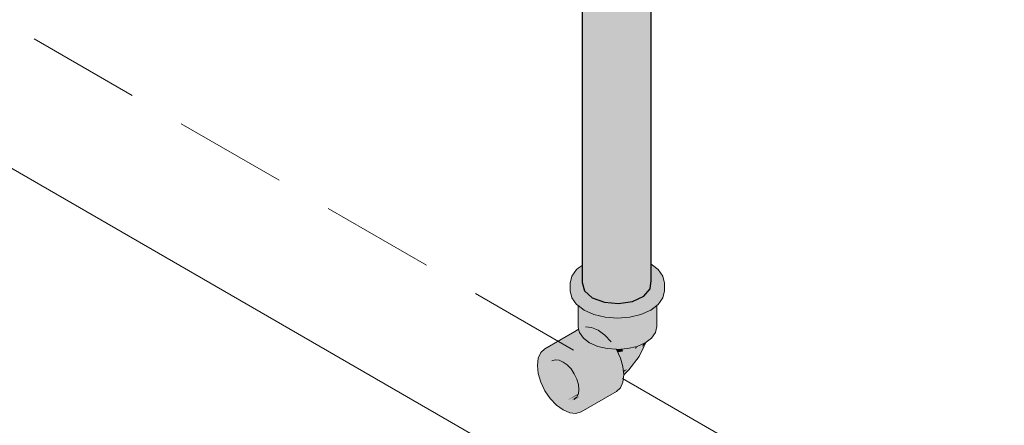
# Model space of a CAD drawing. Header units: millimetres. Extents: x 2 to 902, y -447 to 199.
# Tile 190 of 256: x 41.034 to 42.773, y 86.742 to 87.458. Entities that reach past the tile are written whole.
import ezdxf

# ---------------------------------------------------------------- set-up
doc = ezdxf.new("R2010")
doc.units = ezdxf.units.MM
doc.header["$MEASUREMENT"] = 0
doc.linetypes.add('JIS_02_2.0', pattern=[0.3, 0.2, -0.1])
for name, color, linetype, lineweight in [('AF-Condutos', 4, 'Continuous', 25), ('AF-Peça de utilização', 9, 'Continuous', 18), ('DI-Área do detalhe', 7, 'JIS_02_2.0', 9), ('IFC-Laje-Contorno', 134, 'Continuous', 5)]:
    doc.layers.add(name, color=color, linetype=linetype, lineweight=lineweight)

msp = doc.modelspace()

# ---------------------------------------------------------------- hatches: boundary and pattern name
at = {"layer": 'AF-Condutos', "linetype": 'Continuous'}
for points in [[(42.137, 87.0319), (42.137, 87.0356), (42.1364, 88.1212), (42.1364, 87.0361), (42.1364, 88.1247), (42.1361, 88.1246), (42.1181, 87.0498), (42.1364, 87.0322), (42.1181, 87.0498), (42.1179, 87.0404), (42.1205, 87.0392), (42.1179, 87.0404), (42.1166, 86.9604), (42.1364, 86.9697), (42.1479, 86.9828), (42.1479, 87.0271), (42.1379, 87.0315), (42.1479, 87.0271), (42.1479, 87.0274), (42.1479, 88.1299), (42.1477, 88.1298), (42.1364, 88.1415), (42.1364, 88.1212), (42.137, 87.0356)], [(42.0276, 88.1307), (42.0278, 87.0305), (42.0315, 88.1285), (42.0315, 88.129), (42.0299, 88.1297), (42.0276, 88.1314)], [(42.0277, 87.0241), (42.0276, 86.9938), (42.0316, 86.9793), (42.0455, 86.9669), (42.0669, 86.9589), (42.0669, 87.0425), (42.0669, 88.1174), (42.0666, 88.1174), (42.0467, 87.0336), (42.0455, 88.1228), (42.0455, 87.033), (42.0455, 88.1228), (42.0453, 88.1229), (42.0316, 88.129), (42.0322, 87.0271), (42.0316, 88.129), (42.0316, 87.0269), (42.0316, 87.027), (42.0311, 87.0266), (42.0316, 87.027), (42.0316, 87.0359), (42.0316, 88.129), (42.0315, 88.129), (42.0278, 87.0305), (42.0276, 88.1314), (42.0276, 87.0303), (42.0276, 87.0251), (42.0276, 86.9938), (42.0277, 87.0251)], [(42.0455, 88.1225), (42.0467, 87.0336), (42.0665, 88.1135), (42.0666, 88.1174), (42.0624, 88.1185), (42.0471, 88.1221), (42.0455, 88.1228)], [(42.0669, 88.114), (42.0669, 86.9589), (42.0916, 88.1115), (42.0917, 88.1154), (42.0917, 88.1159), (42.0888, 88.1157), (42.0865, 88.1155), (42.0888, 88.1157), (42.086, 88.1159), (42.0698, 88.1171), (42.0672, 88.1173), (42.0776, 88.1148), (42.0672, 88.1173), (42.0669, 88.1174), (42.0669, 88.1173)], [(42.0917, 88.1159), (42.0669, 86.9589), (42.092, 86.9566), (42.092, 88.1159)], [(42.1163, 88.1187), (42.092, 86.9566), (42.1166, 86.9604), (42.1166, 88.1188)], [(42.1163, 88.1178), (42.1163, 88.1187), (42.1103, 88.1173), (42.092, 88.1159), (42.092, 88.1129), (42.092, 86.9566)], [(42.1361, 88.1235), (42.1361, 88.1246), (42.1304, 88.1221), (42.1166, 88.1188), (42.1166, 88.116), (42.1166, 86.9604)], [(42.1479, 86.9828), (42.1492, 88.1309), (42.1479, 88.1299)], [(42.1493, 87.0264), (42.1493, 87.0265), (42.1493, 88.1309), (42.1492, 88.1309), (42.148, 87.0273), (42.148, 87.027), (42.1489, 87.0266), (42.148, 87.027), (42.1493, 86.9975)], [(42.148, 87.0273), (42.1479, 86.9828), (42.1493, 86.9975)]]:
    msp.add_hatch(color=151, dxfattribs=at).paths.add_polyline_path(points)
at = {"layer": 'AF-Peça de utilização', "linetype": 'Continuous'}
for points in [[(42.0276, 87.0232), (42.0276, 87.024), (42.0208, 87.0189), (42.0179, 87.0167), (42.0096, 87.0051), (42.0067, 86.9926), (42.0067, 86.979), (42.0096, 86.9666), (42.0179, 86.955), (42.0096, 86.9802), (42.0179, 86.955), (42.0204, 86.9531), (42.0311, 86.945), (42.0204, 86.964), (42.0311, 86.945), (42.0484, 86.9374), (42.0684, 86.9326), (42.09, 86.931), (42.1116, 86.9326), (42.1316, 86.9374), (42.1489, 86.945), (42.1596, 86.9531), (42.1621, 86.955), (42.1596, 86.9557), (42.1621, 86.955), (42.1621, 86.9686), (42.1596, 86.9667), (42.1489, 86.9586), (42.1316, 86.951), (42.1116, 86.9462), (42.1316, 86.951), (42.1489, 86.9586), (42.1596, 86.972), (42.1596, 86.9739), (42.1596, 86.972), (42.1489, 86.9586), (42.1596, 86.9667), (42.1596, 86.9693), (42.1596, 86.9667), (42.1621, 86.9686), (42.1621, 86.955), (42.1704, 86.9666), (42.1733, 86.979), (42.1733, 86.9926), (42.1704, 87.0051), (42.1621, 87.0167), (42.1704, 86.9802), (42.1693, 86.9851), (42.168, 86.9845), (42.1693, 86.9851), (42.1653, 87.0025), (42.1621, 87.0167), (42.1608, 86.9974), (42.1597, 86.9806), (42.1608, 86.9974), (42.1621, 87.0167), (42.1596, 87.0156), (42.1596, 86.996), (42.1596, 87.0156), (42.1506, 87.0116), (42.1493, 86.9844), (42.1501, 86.9852), (42.1521, 86.9875), (42.1596, 86.9805), (42.1521, 86.9875), (42.1501, 86.9852), (42.1493, 86.9844), (42.1493, 86.9827), (42.1493, 86.9843), (42.1493, 86.9975), (42.1479, 86.9828), (42.1477, 86.9825), (42.1417, 86.9758), (42.1474, 86.9766), (42.1493, 86.9769), (42.1584, 86.98), (42.1493, 86.9769), (42.1531, 86.9775), (42.1596, 86.9785), (42.1531, 86.9775), (42.1417, 86.9758), (42.1399, 86.9736), (42.1504, 86.9762), (42.1486, 86.9754), (42.1504, 86.9762), (42.1399, 86.9736), (42.139, 86.9727), (42.1467, 86.9745), (42.139, 86.9727), (42.1364, 86.9697), (42.1225, 86.9632), (42.1181, 86.9607), (42.1225, 86.9632), (42.1166, 86.9604), (42.092, 86.9566), (42.1058, 86.9554), (42.1078, 86.9552), (42.1084, 86.9551), (42.1116, 86.9548), (42.1268, 86.962), (42.1317, 86.9643), (42.1596, 86.9776), (42.1317, 86.9643), (42.1268, 86.962), (42.13, 86.9625), (42.1306, 86.9626), (42.13, 86.9625), (42.1268, 86.962), (42.1116, 86.9548), (42.1084, 86.9551), (42.1078, 86.9552), (42.1058, 86.9554), (42.092, 86.9566), (42.0902, 86.9568), (42.086, 86.9572), (42.0775, 86.958), (42.0484, 86.951), (42.052, 86.9504), (42.0845, 86.9454), (42.09, 86.9446), (42.1129, 86.9547), (42.1297, 86.9622), (42.1308, 86.9626), (42.1596, 86.9754), (42.09, 86.9446), (42.0684, 86.9462), (42.09, 86.9446), (42.0484, 86.951), (42.0726, 86.9568), (42.0775, 86.958), (42.0773, 86.958), (42.0767, 86.958), (42.0764, 86.9581), (42.0722, 86.9569), (42.0764, 86.9581), (42.0753, 86.9582), (42.0716, 86.9572), (42.0753, 86.9582), (42.0669, 86.9589), (42.055, 86.96), (42.0669, 86.9589), (42.057, 86.9626), (42.0547, 86.9635), (42.0478, 86.9661), (42.0378, 86.9616), (42.0431, 86.9611), (42.0378, 86.9616), (42.0469, 86.9657), (42.0478, 86.9661), (42.0477, 86.9661), (42.0468, 86.9657), (42.0377, 86.9616), (42.0311, 86.9586), (42.0456, 86.9609), (42.0311, 86.9586), (42.0204, 86.9667), (42.0337, 86.9714), (42.0314, 86.9722), (42.0337, 86.9714), (42.0386, 86.9731), (42.0366, 86.9748), (42.0302, 86.9727), (42.0366, 86.9748), (42.0357, 86.9757), (42.0355, 86.9758), (42.0292, 86.973), (42.0355, 86.9758), (42.0339, 86.9773), (42.029, 86.9731), (42.0339, 86.9773), (42.0335, 86.9776), (42.0276, 86.9736), (42.0335, 86.9776), (42.0273, 86.9738), (42.0204, 86.9695), (42.0273, 86.9738), (42.0335, 86.9776), (42.027, 86.9739), (42.0204, 86.9701), (42.0246, 86.9748), (42.03, 86.9807), (42.0242, 86.9749), (42.03, 86.9807), (42.0247, 86.9748), (42.0204, 86.9701), (42.0249, 86.9747), (42.03, 86.9807), (42.0249, 86.9747), (42.0204, 86.9701), (42.027, 86.9739), (42.0323, 86.9769), (42.0305, 86.9803), (42.0323, 86.9769), (42.0335, 86.9776), (42.0332, 86.9779), (42.0316, 86.9793), (42.0312, 86.981), (42.031, 86.9817), (42.0287, 86.9899), (42.0284, 86.9912), (42.0262, 86.9841), (42.0284, 86.9912), (42.0257, 86.9845), (42.0224, 86.9756), (42.0257, 86.9845), (42.0284, 86.9912), (42.0254, 86.9848), (42.0222, 86.9757), (42.0204, 86.9712), (42.0222, 86.9757), (42.0221, 86.9757), (42.0222, 86.9757), (42.0254, 86.9848), (42.0213, 86.976), (42.0204, 86.9741), (42.0197, 86.9766), (42.0179, 86.9686), (42.0213, 87.0168), (42.0179, 86.9686), (42.0254, 87.0018), (42.0222, 86.9876), (42.0204, 86.9798), (42.0197, 86.9766), (42.0204, 86.9763), (42.0197, 86.9766), (42.0204, 86.9741), (42.0207, 86.9762), (42.0204, 86.9741), (42.0208, 86.9762), (42.0228, 86.9871), (42.0208, 86.9762), (42.0204, 86.9741), (42.0209, 86.9762), (42.023, 86.9869), (42.0209, 86.9762), (42.0204, 86.9741), (42.0213, 86.976), (42.0254, 86.9848), (42.0276, 86.9896), (42.0284, 86.9912), (42.0276, 86.9938), (42.0258, 87.0005), (42.0276, 86.9938), (42.0276, 87.0095), (42.0276, 87.0114)], [(42.1517, 87.0245), (42.1493, 87.0264), (42.1493, 87.0257), (42.1493, 87.0241), (42.1493, 87.0218), (42.1493, 87.0124), (42.1507, 87.0129), (42.1516, 87.0228), (42.1507, 87.0129), (42.1493, 87.0124), (42.1493, 87.0122), (42.1493, 87.012), (42.1493, 87.011), (42.1507, 87.0126), (42.1493, 87.011), (42.1493, 86.9975), (42.1493, 86.9827), (42.1506, 87.0116), (42.1621, 87.0167)], [(42.0386, 86.9731), (42.0337, 86.9714), (42.0204, 86.9667), (42.0257, 86.9627), (42.0318, 86.9621), (42.0257, 86.9627), (42.0311, 86.9586), (42.0329, 86.962), (42.0311, 86.9586), (42.0376, 86.9616), (42.0468, 86.9658), (42.037, 86.9701), (42.0468, 86.9658), (42.0476, 86.9661), (42.0455, 86.9669)], [(42.0204, 86.9168), (42.0204, 86.9159), (42.0214, 86.9118), (42.0215, 86.9112), (42.0228, 86.9055), (42.0226, 86.9118), (42.0228, 86.9055), (42.0298, 86.8958), (42.0408, 86.8875), (42.0552, 86.8811), (42.072, 86.8771), (42.0878, 86.8759), (42.09, 86.8758), (42.0805, 86.8866), (42.09, 86.8758), (42.0894, 86.878), (42.0743, 86.9322), (42.073, 86.9322), (42.072, 86.9323), (42.0787, 86.8893), (42.072, 86.9323), (42.072, 86.8991), (42.072, 86.8963), (42.072, 86.8977), (42.071, 86.9006), (42.0592, 86.9333), (42.0585, 86.9334), (42.0592, 86.9333), (42.0586, 86.935), (42.0578, 86.9351), (42.0584, 86.9334), (42.0578, 86.9351), (42.0575, 86.9352), (42.058, 86.9334), (42.0655, 86.9086), (42.0677, 86.9008), (42.0655, 86.9086), (42.058, 86.9334), (42.0575, 86.9352), (42.0579, 86.9334), (42.0633, 86.9117), (42.0655, 86.9032), (42.0657, 86.9023), (42.0655, 86.9032), (42.0649, 86.9056), (42.0633, 86.9117), (42.0575, 86.9352), (42.0568, 86.9354), (42.0604, 86.9161), (42.0621, 86.9068), (42.0604, 86.9161), (42.0568, 86.9354), (42.0554, 86.9357), (42.0557, 86.923), (42.0559, 86.9133), (42.056, 86.9094), (42.0559, 86.9133), (42.0557, 86.923), (42.0554, 86.9357), (42.0552, 86.9358), (42.0552, 86.9236), (42.0552, 86.914), (42.0552, 86.91), (42.0552, 86.9097), (42.0551, 86.91), (42.0528, 86.9166), (42.0552, 86.9097), (42.0552, 86.914), (42.0458, 86.938), (42.0453, 86.9381), (42.0452, 86.9382), (42.0436, 86.9385), (42.0452, 86.9382), (42.0453, 86.9381), (42.0458, 86.938), (42.0552, 86.914), (42.0552, 86.9344), (42.0552, 86.9358), (42.0536, 86.9361), (42.0484, 86.9374), (42.0455, 86.9387), (42.0449, 86.9389), (42.0431, 86.9397), (42.0433, 86.9386), (42.0465, 86.9233), (42.0482, 86.9151), (42.0487, 86.9125), (42.0484, 86.914), (42.0482, 86.9151), (42.0465, 86.9233), (42.0431, 86.9397), (42.0418, 86.9403), (42.0431, 86.9269), (42.0439, 86.9182), (42.0442, 86.9144), (42.0439, 86.9182), (42.0431, 86.9269), (42.0418, 86.9403), (42.0408, 86.9407), (42.0408, 86.9293), (42.0408, 86.9205), (42.0408, 86.9407), (42.0341, 86.9437), (42.0336, 86.9439), (42.0335, 86.944), (42.0394, 86.9215), (42.0408, 86.9159), (42.0408, 86.9147), (42.0408, 86.9159), (42.0394, 86.9215), (42.0335, 86.944), (42.0391, 86.9217), (42.0405, 86.916), (42.0391, 86.9217), (42.0335, 86.944), (42.032, 86.9447), (42.0351, 86.9247), (42.0361, 86.9179), (42.0365, 86.9152), (42.0363, 86.9164), (42.0333, 86.9155), (42.0363, 86.9164), (42.0361, 86.9179), (42.0359, 86.9195), (42.0351, 86.9247), (42.032, 86.9444), (42.032, 86.9447), (42.0314, 86.9449), (42.0314, 86.9449), (42.0335, 86.9258), (42.0343, 86.9186), (42.0335, 86.9258), (42.0314, 86.9449), (42.0314, 86.9449), (42.0311, 86.945), (42.0298, 86.9456), (42.0311, 86.945), (42.0298, 86.9461), (42.0298, 86.9456), (42.0298, 86.9285), (42.0298, 86.9206), (42.0298, 86.9461), (42.0256, 86.9492), (42.0253, 86.9494), (42.0291, 86.9208), (42.0298, 86.916), (42.0291, 86.9208), (42.0253, 86.9494), (42.0253, 86.9494), (42.0289, 86.9209), (42.0296, 86.9159), (42.0298, 86.9158), (42.0298, 86.9144), (42.0296, 86.9159), (42.0279, 86.9149), (42.028, 86.9139), (42.0279, 86.9149), (42.0239, 86.9126), (42.0228, 86.9122), (42.0228, 86.912), (42.0229, 86.912), (42.0228, 86.912), (42.0226, 86.9122), (42.0228, 86.912), (42.0228, 86.9122), (42.0227, 86.9165), (42.0224, 86.9166), (42.0227, 86.9165), (42.0228, 86.9122), (42.0239, 86.9126), (42.0279, 86.9149), (42.0296, 86.9159), (42.0289, 86.9209), (42.0253, 86.9494), (42.0246, 86.9499), (42.0273, 86.9216), (42.0278, 86.916), (42.0273, 86.9216), (42.0246, 86.9499), (42.0228, 86.9513), (42.0228, 86.9235), (42.0228, 86.9165), (42.0228, 86.9513), (42.0214, 86.9523), (42.0214, 86.9524), (42.0213, 86.9524), (42.0204, 86.9531)], [(42.1572, 86.9513), (42.1518, 86.9472), (42.1502, 86.9461), (42.1502, 86.8958), (42.1572, 86.9055), (42.1596, 86.9159), (42.1596, 86.9531), (42.158, 86.9519)], [(42.072, 86.8991), (42.072, 86.9318), (42.072, 86.9323), (42.0711, 86.9324), (42.0684, 86.9326), (42.0587, 86.9349), (42.0593, 86.9333), (42.0587, 86.9349), (42.0586, 86.935), (42.0592, 86.9333)], [(42.072, 86.8977), (42.072, 86.8991), (42.0592, 86.9333), (42.071, 86.9006)], [(42.09, 86.8758), (42.09, 86.931), (42.0743, 86.9322)], [(42.108, 86.9323), (42.0923, 86.9311), (42.09, 86.931), (42.09, 86.8758), (42.108, 86.8771), (42.1248, 86.8811), (42.1102, 86.9325)], [(42.1248, 86.9336), (42.1248, 86.9358), (42.1116, 86.9326), (42.1102, 86.9325), (42.1103, 86.9323), (42.1248, 86.8811)], [(42.1248, 86.9358), (42.1248, 86.8811), (42.1392, 86.8875), (42.1268, 86.9363)], [(42.1392, 86.9392), (42.1392, 86.9407), (42.1316, 86.9374), (42.1268, 86.9363), (42.127, 86.9354), (42.1392, 86.8875)], [(42.1502, 86.8958), (42.1484, 86.9051), (42.141, 86.9416), (42.1392, 86.9407), (42.1392, 86.8875), (42.1406, 86.8886)], [(42.1502, 86.9456), (42.1502, 86.9461), (42.1489, 86.945), (42.141, 86.9416), (42.1415, 86.9394), (42.1502, 86.8958)], [(42.0138, 86.8326), (42.0128, 86.8346), (41.9699, 86.8191), (42.008, 86.8411), (42.0062, 86.8429), (42.0013, 86.8482), (41.9671, 86.8285), (42.0013, 86.8482), (41.9986, 86.8501), (41.994, 86.8534), (41.9662, 86.8373), (41.9941, 86.8534), (41.9902, 86.8551), (41.9671, 86.8451), (41.9912, 86.8555), (41.9903, 86.8562), (41.9868, 86.8565), (41.9818, 86.857), (41.9801, 86.8572), (41.978, 86.8574), (41.9699, 86.8513), (41.978, 86.8574), (41.9743, 86.8554), (41.9801, 86.8572), (41.9868, 86.8565), (41.994, 86.8534), (42.0013, 86.8482), (42.008, 86.8411), (42.0138, 86.8326), (42.0182, 86.8234), (42.021, 86.814), (42.0219, 86.8051), (42.0352, 86.7994), (42.0239, 86.8043), (42.0219, 86.8051), (42.024, 86.804), (42.0335, 86.7985), (42.0219, 86.8051), (42.021, 86.7974), (42.0286, 86.7956), (42.0228, 86.7969), (42.021, 86.7974), (42.0229, 86.7956), (42.0251, 86.7937), (42.021, 86.7974), (42.0182, 86.7912), (42.0233, 86.7926), (42.0202, 86.7908), (42.02, 86.789), (42.0333, 86.7723), (42.019, 86.7901), (42.0202, 86.7908), (42.0203, 86.7918), (42.0182, 86.7912), (42.0186, 86.7899), (42.0261, 86.7657), (42.0881, 86.8014), (42.0953, 86.8081), (42.0998, 86.8181), (42.0379, 86.7824), (42.1014, 86.8308), (42.0998, 86.8453), (42.0394, 86.795), (42.0387, 86.8015), (42.0394, 86.795), (42.0664, 86.8175), (42.0379, 86.8095), (42.0664, 86.8175), (42.0998, 86.8453), (42.0953, 86.8605), (42.0333, 86.8247), (42.0953, 86.8605), (42.0881, 86.8755), (42.0261, 86.8398), (42.0853, 86.8739), (42.0881, 86.8755), (42.0878, 86.8759), (42.0843, 86.8762), (42.072, 86.8771), (42.0662, 86.8776), (42.0605, 86.878), (42.0662, 86.8776), (42.072, 86.8771), (42.0843, 86.8762), (42.067, 86.8783), (42.0843, 86.8762), (42.0787, 86.8893), (42.0677, 86.9008), (42.0618, 86.8796), (42.0593, 86.8781), (42.0605, 86.8788), (42.0618, 86.8796), (42.0677, 86.9008), (42.0608, 86.8798), (42.0552, 86.8811), (42.0608, 86.8798), (42.0677, 86.9008), (42.0493, 86.8838), (42.0677, 86.9008), (42.043, 86.8866), (42.0413, 86.8845), (42.0167, 86.8535), (42.0483, 86.8828), (42.0445, 86.8792), (42.0167, 86.8535), (42.0413, 86.8845), (42.043, 86.8866), (42.0399, 86.8848), (42.0058, 86.8651), (42.0399, 86.8848), (42.0425, 86.8863), (42.043, 86.8866), (42.0427, 86.8867), (42.0408, 86.8875), (42.0344, 86.8904), (42.0306, 86.887), (42.0344, 86.8904), (42.0291, 86.8927), (42.0253, 86.8883), (42.0243, 86.8885), (42.0253, 86.8883), (42.0291, 86.8927), (42.0344, 86.8904), (42.0408, 86.8875), (42.0427, 86.8867), (42.0356, 86.8914), (42.0427, 86.8867), (42.043, 86.8866), (42.0677, 86.9008), (42.056, 86.9094), (42.0309, 86.8949), (42.028, 86.8932), (42.0211, 86.8893), (42.028, 86.8932), (42.0306, 86.8947), (42.0309, 86.8949), (42.0298, 86.8958), (42.0309, 86.8949), (42.0283, 86.8979), (42.0277, 86.8974), (42.0241, 86.8949), (42.0174, 86.8902), (41.994, 86.8736), (42.0174, 86.8902), (42.0241, 86.8949), (42.024, 86.895), (42.0173, 86.8902), (42.0161, 86.8905), (42.0173, 86.8902), (42.024, 86.895), (42.0241, 86.8949), (42.0277, 86.8974), (42.0275, 86.8975), (42.0227, 86.8955), (42.0127, 86.8913), (42.0227, 86.8955), (42.0275, 86.8975), (42.0277, 86.8974), (42.0283, 86.8979), (42.0246, 86.903), (42.0221, 86.9016), (42.0164, 86.8983), (42.0067, 86.8927), (41.9823, 86.8786), (42.0164, 86.8983), (42.0221, 86.9016), (42.0206, 86.9027), (42.0148, 86.8991), (42.0144, 86.8992), (42.0148, 86.8991), (42.0206, 86.9027), (42.0221, 86.9016), (42.0246, 86.903), (42.0283, 86.8979), (42.0309, 86.8949), (42.056, 86.9094), (42.0442, 86.9144), (42.0333, 86.9155), (42.0229, 86.9054), (42.0234, 86.9047), (42.0231, 86.9043), (42.0235, 86.9045), (42.0203, 86.903), (42.0133, 86.8997), (42.0203, 86.903), (42.0204, 86.9031), (42.0231, 86.9043), (42.0228, 86.9054), (42.0231, 86.9043), (42.0234, 86.9047), (42.0229, 86.9054), (42.0228, 86.9055), (42.0216, 86.9073), (42.0228, 86.9055), (42.0229, 86.9054), (42.0333, 86.9155), (42.022, 86.909), (42.0219, 86.9093), (42.0208, 86.9083), (42.0208, 86.9083), (42.0208, 86.9083), (42.0204, 86.9081), (42.0206, 86.9086), (42.0208, 86.9083), (42.0219, 86.9093), (42.0218, 86.9101), (42.0206, 86.9087), (42.0204, 86.9085), (42.0162, 86.906), (41.9714, 86.8797), (42.0165, 86.9058), (42.0092, 86.9015), (41.9714, 86.8797), (42.0162, 86.906), (42.0204, 86.9085), (42.0161, 86.9061), (42.0204, 86.9085), (42.0205, 86.9087), (42.0204, 86.9088), (42.0205, 86.9087), (42.0204, 86.9085), (42.0206, 86.9087), (42.0218, 86.9101), (42.0215, 86.9112), (42.0204, 86.9106), (42.0195, 86.9101), (42.0146, 86.9072), (41.962, 86.8768), (41.9547, 86.8701), (41.9502, 86.8601), (41.9487, 86.8474), (41.9502, 86.833), (41.9547, 86.8177), (41.962, 86.8027), (41.9714, 86.789), (41.9823, 86.7774), (41.994, 86.7688), (42.0058, 86.7638), (42.0167, 86.7628), (42.0013, 86.786), (42.021, 86.7974), (42.0215, 86.8014), (42.0219, 86.8051), (41.994, 86.789), (42.0219, 86.8051), (42.0216, 86.8086), (42.021, 86.814), (42.0207, 86.817), (41.9868, 86.7943), (42.0202, 86.8167), (42.0202, 86.8168), (41.9801, 86.8014), (42.0202, 86.8168), (42.0182, 86.8234), (42.0175, 86.8257), (41.9743, 86.8099), (42.0172, 86.8256)], [(42.0298, 86.9144), (42.0298, 86.9158), (42.0296, 86.9158)], [(42.0208, 86.9083), (42.0206, 86.9086), (42.0204, 86.9081)], [(42.1283, 86.8632), (42.1366, 86.88), (42.1406, 86.8886), (42.1398, 86.888), (42.1346, 86.8791), (42.1346, 86.8855), (42.1259, 86.8816), (42.1213, 86.8754), (42.1223, 86.8805), (42.1165, 86.8792), (42.1095, 86.8775), (42.1094, 86.8772), (42.1094, 86.8772), (42.108, 86.8771), (42.0985, 86.8764), (42.0991, 86.875), (42.1002, 86.8723), (42.1177, 86.8647), (42.1002, 86.8723), (42.0905, 86.8706), (42.0924, 86.8665), (42.1066, 86.8597), (42.1224, 86.8585), (42.1066, 86.8597), (42.0937, 86.8659), (42.0924, 86.8665), (42.0953, 86.8605), (42.0974, 86.8561), (42.0953, 86.8605), (42.0967, 86.8559), (42.0975, 86.8531), (42.0982, 86.8506), (42.0997, 86.8514), (42.0994, 86.852), (42.0989, 86.853), (42.0994, 86.852), (42.0997, 86.8514), (42.1, 86.8516), (42.0992, 86.8511), (42.0982, 86.8506), (42.0985, 86.8497), (42.0987, 86.8491), (42.0993, 86.8502), (42.0987, 86.8491), (42.0998, 86.8453), (42.1003, 86.8435), (42.0998, 86.8453), (42.1005, 86.8386), (42.1017, 86.8389), (42.1071, 86.8405), (42.102, 86.8364), (42.1009, 86.8355), (42.101, 86.8343), (42.1012, 86.8323), (42.1016, 86.8329), (42.1014, 86.8308), (42.1102, 86.8395)], [(42.1257, 86.8814), (42.1248, 86.8811), (42.1223, 86.8805), (42.1222, 86.88), (42.1213, 86.8754)], [(42.1259, 86.8816), (42.1248, 86.8811), (42.1257, 86.8814)], [(42.1398, 86.888), (42.1392, 86.8875), (42.1375, 86.8868), (42.137, 86.8866), (42.1346, 86.8855), (42.1372, 86.886), (42.1346, 86.8855), (42.1346, 86.884), (42.1346, 86.8791), (42.1397, 86.8877)], [(42.088, 86.8756), (42.0879, 86.8759), (42.0878, 86.8759)], [(42.1002, 86.8723), (42.0991, 86.8751), (42.0985, 86.8764), (42.0957, 86.8762), (42.0927, 86.876), (42.0937, 86.8755), (42.0927, 86.876), (42.09, 86.8758), (42.0883, 86.8759), (42.089, 86.8757), (42.0883, 86.8759), (42.0884, 86.8756), (42.0879, 86.8759), (42.0881, 86.8756), (42.0913, 86.8707)], [(42.0884, 86.8756), (42.0883, 86.8759), (42.0879, 86.8759)], [(42.0881, 86.8756), (42.0879, 86.8759), (42.088, 86.8756), (42.0913, 86.8707)], [(42.088, 86.8756), (42.0881, 86.8755), (42.0913, 86.8707)], [(42.0905, 86.8706), (42.0913, 86.8707), (42.0881, 86.8755)], [(42.1094, 86.8772), (42.1094, 86.8772), (42.109, 86.8774), (42.108, 86.8771)], [(42.1094, 86.8772), (42.1095, 86.8775), (42.109, 86.8774)], [(41.9699, 86.8191), (42.0125, 86.8345), (42.008, 86.8411)], [(42.0714, 86.8017), (42.0998, 86.8181), (42.1014, 86.8308), (42.1012, 86.8307), (42.0379, 86.7824)], [(42.1071, 86.8405), (42.1005, 86.8386), (42.1009, 86.8355)], [(42.0013, 86.786), (42.0201, 86.7953), (42.021, 86.7974)], [(42.0192, 86.7934), (42.0201, 86.7953), (42.0013, 86.786), (42.0042, 86.7816), (42.0167, 86.7628), (42.0085, 86.784), (42.008, 86.7853)], [(42.0206, 86.7945), (42.008, 86.7853), (42.0174, 86.7905), (42.0182, 86.7912)], [(42.018, 86.7908), (42.008, 86.7853), (42.0167, 86.7628), (42.0261, 86.7657), (42.0182, 86.7912), (42.0138, 86.7871)], [(42.019, 86.7901), (42.02, 86.789), (42.0202, 86.7908)], [(42.0233, 86.7926), (42.0203, 86.7918), (42.0202, 86.7908)]]:
    msp.add_hatch(color=161, dxfattribs=at).paths.add_polyline_path(points)

# ---------------------------------------------------------------- linework, layer by layer
at = {"layer": 'AF-Condutos'}
for p, q in [((42.0276, 88.1314), (42.0276, 87.0303)), ((42.1493, 87.0265), (42.1493, 88.1309)), ((42.0276, 87.0303), (42.0276, 87.0251)), ((42.0276, 87.0251), (42.0276, 86.9938)), ((42.1493, 87.0264), (42.1493, 87.0265)), ((42.1493, 86.9975), (42.1493, 87.0264)), ((42.0276, 86.9938), (42.0316, 86.9793)), ((42.1479, 86.9828), (42.1493, 86.9975)), ((42.0316, 86.9793), (42.0455, 86.9669)), ((42.0455, 86.9669), (42.0669, 86.9589)), ((42.1166, 86.9604), (42.1364, 86.9697)), ((42.1364, 86.9697), (42.1479, 86.9828)), ((42.0669, 86.9589), (42.092, 86.9566)), ((42.092, 86.9566), (42.1166, 86.9604))]:
    msp.add_line(p, q, dxfattribs=at)
at = {"layer": 'AF-Peça de utilização'}
for p, q in [((42.0276, 87.024), (42.0208, 87.0189)), ((42.1517, 87.0245), (42.1493, 87.0264)), ((42.1621, 87.0167), (42.1517, 87.0245)), ((42.0096, 87.0051), (42.0067, 86.9926)), ((42.0179, 87.0167), (42.0096, 87.0051)), ((42.0208, 87.0189), (42.0179, 87.0167)), ((42.1704, 87.0051), (42.1621, 87.0167)), ((42.1733, 86.9926), (42.1704, 87.0051)), ((42.0067, 86.9926), (42.0067, 86.979)), ((42.1733, 86.979), (42.1733, 86.9926)), ((42.0067, 86.979), (42.0096, 86.9666)), ((42.1704, 86.9666), (42.1733, 86.979)), ((42.0096, 86.9666), (42.0179, 86.955)), ((42.0179, 86.955), (42.0204, 86.9531)), ((42.0204, 86.9531), (42.0311, 86.945)), ((42.0204, 86.9531), (42.0204, 86.9168)), ((42.1489, 86.945), (42.1596, 86.9531)), ((42.1596, 86.9531), (42.1621, 86.955)), ((42.1596, 86.9159), (42.1596, 86.9531)), ((42.1621, 86.955), (42.1704, 86.9666)), ((42.0311, 86.945), (42.0484, 86.9374)), ((42.0484, 86.9374), (42.0684, 86.9326)), ((42.0684, 86.9326), (42.09, 86.931)), ((42.09, 86.931), (42.1116, 86.9326)), ((42.1116, 86.9326), (42.1316, 86.9374)), ((42.1316, 86.9374), (42.1489, 86.945)), ((42.0204, 86.9168), (42.0204, 86.9159)), ((42.0204, 86.9159), (42.0214, 86.9118)), ((42.0442, 86.9144), (42.0333, 86.9155)), ((42.1572, 86.9055), (42.1596, 86.9159)), ((42.0146, 86.9072), (41.962, 86.8768)), ((42.0195, 86.9101), (42.0146, 86.9072)), ((42.0204, 86.9106), (42.0195, 86.9101)), ((42.0215, 86.9112), (42.0204, 86.9106)), ((42.0214, 86.9118), (42.0215, 86.9112)), ((42.0215, 86.9112), (42.0228, 86.9055)), ((42.0228, 86.9055), (42.0298, 86.8958)), ((42.056, 86.9094), (42.0442, 86.9144)), ((42.0677, 86.9008), (42.056, 86.9094)), ((42.0787, 86.8893), (42.0677, 86.9008)), ((42.1502, 86.8958), (42.1572, 86.9055)), ((42.0298, 86.8958), (42.0408, 86.8875)), ((42.0408, 86.8875), (42.0552, 86.8811)), ((42.0552, 86.8811), (42.072, 86.8771)), ((42.108, 86.8771), (42.1248, 86.8811)), ((42.1248, 86.8811), (42.1392, 86.8875)), ((42.1283, 86.8632), (42.1366, 86.88)), ((42.1366, 86.88), (42.1406, 86.8886)), ((42.1392, 86.8875), (42.1406, 86.8886)), ((42.1406, 86.8886), (42.1502, 86.8958)), ((41.9547, 86.8701), (41.9502, 86.8601)), ((41.962, 86.8768), (41.9547, 86.8701)), ((42.072, 86.8771), (42.0878, 86.8759)), ((42.0878, 86.8759), (42.09, 86.8758)), ((42.0881, 86.8755), (42.0878, 86.8759)), ((42.0953, 86.8605), (42.0881, 86.8755)), ((42.09, 86.8758), (42.108, 86.8771)), ((42.1102, 86.8395), (42.1283, 86.8632)), ((41.9502, 86.8601), (41.9487, 86.8474)), ((41.9487, 86.8474), (41.9502, 86.833)), ((41.9743, 86.8554), (41.9801, 86.8572)), ((41.9801, 86.8572), (41.9868, 86.8565)), ((41.9868, 86.8565), (41.994, 86.8534)), ((41.994, 86.8534), (42.0013, 86.8482)), ((42.0013, 86.8482), (42.008, 86.8411)), ((42.0998, 86.8453), (42.0953, 86.8605)), ((42.1014, 86.8308), (42.0998, 86.8453)), ((41.9502, 86.833), (41.9547, 86.8177)), ((42.008, 86.8411), (42.0138, 86.8326)), ((42.0138, 86.8326), (42.0182, 86.8234)), ((42.0998, 86.8181), (42.1014, 86.8308)), ((42.1014, 86.8308), (42.1102, 86.8395)), ((41.9547, 86.8177), (41.962, 86.8027)), ((42.0182, 86.8234), (42.021, 86.814)), ((42.021, 86.814), (42.0219, 86.8051)), ((42.0953, 86.8081), (42.0998, 86.8181)), ((41.962, 86.8027), (41.9714, 86.789)), ((42.021, 86.7974), (42.0182, 86.7912)), ((42.0219, 86.8051), (42.021, 86.7974)), ((42.0261, 86.7657), (42.0881, 86.8014)), ((42.0881, 86.8014), (42.0953, 86.8081)), ((41.9714, 86.789), (41.9823, 86.7774)), ((41.9823, 86.7774), (41.994, 86.7688)), ((42.0182, 86.7912), (42.0138, 86.7871)), ((41.994, 86.7688), (42.0058, 86.7638)), ((42.0058, 86.7638), (42.0167, 86.7628)), ((42.0167, 86.7628), (42.0261, 86.7657))]:
    msp.add_line(p, q, dxfattribs=at)
at = {"layer": 'DI-Área do detalhe', "color": 7}
msp.add_lwpolyline([(28.4309, 84.9331), (36.9027, 89.8243), (51.2218, 81.5571), (42.75, 76.6659), (28.4309, 84.9331)], dxfattribs=at)
at = {"layer": 'IFC-Laje-Contorno', "color": 7, "lineweight": 5}
for q in [(37.7684, 89.0727), (37.9779, 88.9517)]:
    msp.add_line((50.3448, 81.8117), q, dxfattribs=at)

doc.saveas('drawing.dxf')
